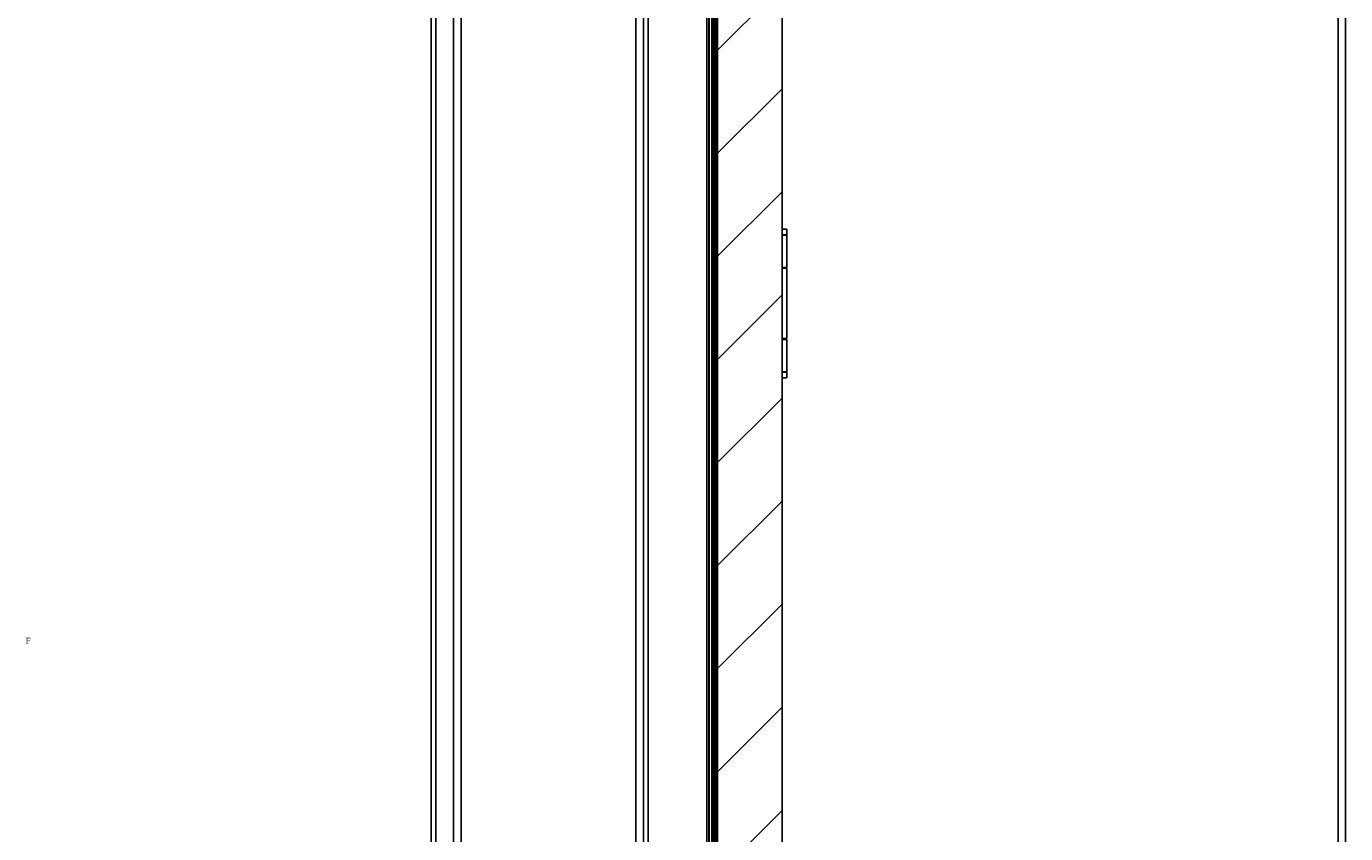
# Model space of a CAD drawing. Header units: millimetres. Extents: x -8500 to 4200, y 0 to 5940.
# Tile 218 of 256: x -891 to 0, y 2397 to 2942. Entities that reach past the tile are written whole.
import ezdxf

# ---------------------------------------------------------------- set-up
doc = ezdxf.new("R2010")
doc.units = ezdxf.units.MM
for name, color, linetype in [('1', 250, 'Continuous'), ('151', 250, 'Continuous'), ('256', 250, 'Continuous')]:
    doc.layers.add(name, color=color, linetype=linetype)
doc.styles.add('Times New Roman', font='times.ttf')

msp = doc.modelspace()

# ---------------------------------------------------------------- hatches: boundary and pattern name
at = {"layer": '151', "linetype": 'Continuous', "lineweight": -3}
h = msp.add_hatch(dxfattribs=at)
h.set_pattern_fill('ANSI31', color=256, scale=15.5, style=0)
h.set_pattern_definition([(45, (-8500, 0), (-34.7985, 34.7985), [])])
h.paths.add_polyline_path([(-414.97, 3258.07), (-404.56, 3258.07), (-404.56, 3260.07), (-393.97, 3260.07), (-393.97, 3273.07), (-380.47, 3273.07), (-380.47, 1245.07), (-382.47, 1243.07), (-398.97, 1243.07), (-398.97, 1273.57), (-414.97, 1273.57), (-414.97, 1243.07), (-421.97, 1243.07), (-423.97, 1245.07), (-423.97, 3260.07), (-414.97, 3260.07)], flags=0)

# ---------------------------------------------------------------- linework, layer by layer
for p, q in [((-380.47, 3273.07), (-380.47, 1245.07)), ((-617.42, 3264.37), (-617.42, 1238.32)), ((-614.27, 3261.32), (-614.27, 1238.32)), ((-423.97, 1245.07), (-423.97, 3260.07)), ((-602.27, 1238.32), (-602.27, 3253.59)), ((-473.97, 1235.32), (-473.97, 3251.4)), ((-597.12, 1238.32), (-597.12, 3249.32)), ((-479.12, 1238.32), (-479.12, 3249.32)), ((-470.89, 1235.32), (-470.89, 3248.32)), ((-431.22, 1235.32), (-431.22, 3248.32)), ((-429.9, 1235.32), (-429.9, 3247.95)), ((-429.68, 1235.32), (-429.68, 3247.86)), ((-427.91, 1235.32), (-427.91, 3247.86)), ((-427.45, 1235.32), (-427.45, 3248.05)), ((-426.23, 1235.32), (-426.23, 3249.3)), ((-425.68, 1235.32), (-425.68, 3249.36)), ((-425.02, 1235.32), (-425.02, 3248.8)), ((-424, 1235.32), (-424, 3247.94)), ((-377.4, 2805.07), (-380.47, 2805.07)), ((-380.47, 2804.97), (-377.3, 2804.97)), ((-377.3, 2801.17), (-380.47, 2801.17)), ((-380.47, 2801.07), (-377.4, 2801.07)), ((-377.3, 2800.97), (-380.47, 2800.97)), ((-377.3, 2804.97), (-377.4, 2805.07)), ((-377.4, 2801.07), (-377.3, 2801.17)), ((-377.3, 2800.97), (-377.4, 2801.07)), ((-377.3, 2801.17), (-377.3, 2804.97)), ((-377.3, 2779.17), (-377.3, 2800.97)), ((-380.47, 2779.17), (-377.3, 2779.17)), ((-377.4, 2779.07), (-380.47, 2779.07)), ((-378.05, 2778.57), (-378.05, 2779.07)), ((-377.4, 2779.07), (-377.3, 2779.17)), ((-377.3, 2778.57), (-380.47, 2778.57)), ((-377.3, 2731.07), (-377.3, 2778.57)), ((-377.3, 2731.07), (-380.47, 2731.07)), ((-377.4, 2730.57), (-380.47, 2730.57)), ((-380.47, 2730.47), (-377.3, 2730.47)), ((-378.05, 2730.57), (-378.05, 2731.07)), ((-377.3, 2730.47), (-377.4, 2730.57)), ((-377.3, 2708.67), (-377.3, 2730.47)), ((-377.3, 2708.67), (-380.47, 2708.67)), ((-380.47, 2708.57), (-377.4, 2708.57)), ((-380.47, 2708.47), (-377.3, 2708.47)), ((-377.4, 2708.57), (-377.3, 2708.67)), ((-377.3, 2708.47), (-377.4, 2708.57)), ((-377.3, 2704.67), (-377.3, 2708.47)), ((-377.3, 2704.67), (-380.47, 2704.67)), ((-380.47, 2704.57), (-377.4, 2704.57)), ((-377.4, 2704.57), (-377.3, 2704.67))]:
    msp.add_line(p, q, dxfattribs=at)
msp.add_open_spline([(-429.98, 3248.16), (-429.98, 3237.26), (-429.98, 3216.95), (-429.98, 3188.72), (-429.98, 3164.97), (-429.98, 3145.5), (-429.98, 3128.94), (-429.98, 3094.33), (-429.98, 3020.74), (-429.98, 2873.36), (-429.98, 2609.77), (-429.98, 2211.23), (-429.98, 1812.7), (-429.98, 1546.19), (-429.98, 1450.17), (-429.98, 1424.9), (-429.98, 1400.73), (-429.98, 1379.15), (-429.98, 1357.88), (-429.98, 1334.69), (-429.98, 1306.24), (-429.98, 1272.53), (-429.98, 1248.31), (-429.98, 1235.32)], degree=3, knots=[0, 0, 0, 0, 0.016247, 0.03027, 0.04207, 0.051647, 0.059292, 0.066758, 0.103223, 0.168981, 0.286406, 0.496094, 0.762969, 0.880394, 0.89331, 0.906074, 0.918061, 0.929331, 0.938238, 0.949759, 0.963893, 0.98064, 1, 1, 1, 1], dxfattribs=at)
at = {"layer": '256', "linetype": 'Continuous', "lineweight": -3}
for p, q in [((0, 0), (0, 5940)), ((-5, 4195), (-5, 5)), ((0, 4200), (0, 0))]:
    msp.add_line(p, q, dxfattribs=at)

# ---------------------------------------------------------------- texts
at = {"layer": '1', "linetype": 'Continuous', "lineweight": -3, "insert": (-891.19, 2525.07), "char_height": 4, "attachment_point": 7, "line_spacing_factor": 1.140076, "style": 'Times New Roman'}
msp.add_mtext('\\fTimes New Roman|b0|i0;\\W1.0000;F', dxfattribs=at)

doc.saveas('drawing.dxf')
